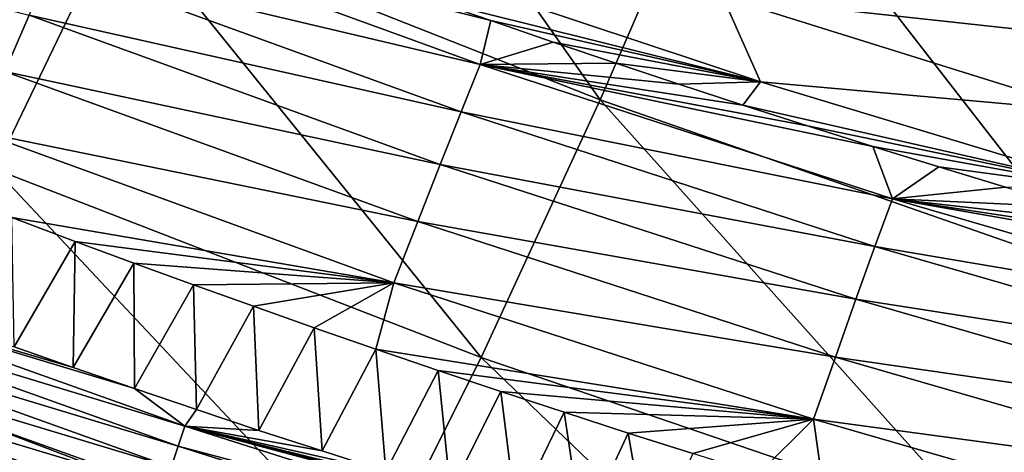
# Model space of a CAD drawing. Header units: millimetres. Extents: x -300 to 300, y -500 to 500.
# Tile 67 of 256: x -146.41 to -129.26, y -473.6 to -466.07. Entities that reach past the tile are written whole.
import ezdxf

# ---------------------------------------------------------------- set-up
doc = ezdxf.new("R2010")
doc.units = ezdxf.units.MM
doc.header["$LTSCALE"] = 81.481481
for name, color, linetype in [('20', 7, 'CONTINUOUS'), ('22', 7, 'CONTINUOUS'), ('24', 7, 'CONTINUOUS'), ('25', 7, 'CONTINUOUS'), ('33', 7, 'CONTINUOUS')]:
    doc.layers.add(name, color=color, linetype=linetype)

msp = doc.modelspace()

# ---------------------------------------------------------------- linework, layer by layer
at = {"layer": '20', "color": 153, "linetype": 'Continuous', "true_color": 0x80a2b4}
for points in [[(-136.295, -467.469, 31.211), (-142.293, -458.944, 35.39), (-144.668, -464.168, 31.106), (-136.295, -467.469, 31.211)], [(-134.037, -462.258, 35.506), (-142.293, -458.944, 35.39), (-136.295, -467.469, 31.211), (-134.037, -462.258, 35.506)], [(-144.668, -464.168, 31.106), (-152.76, -460.573, 30.997), (-146.845, -468.672, 26.541), (-144.668, -464.168, 31.106)], [(-127.636, -470.485, 31.311), (-134.037, -462.258, 35.506), (-136.295, -467.469, 31.211), (-127.636, -470.485, 31.311)], [(-125.503, -465.286, 35.616), (-134.037, -462.258, 35.506), (-127.636, -470.485, 31.311), (-125.503, -465.286, 35.616)], [(-138.368, -471.953, 26.632), (-144.668, -464.168, 31.106), (-146.845, -468.672, 26.541), (-138.368, -471.953, 26.632)], [(-136.295, -467.469, 31.211), (-144.668, -464.168, 31.106), (-138.368, -471.953, 26.632), (-136.295, -467.469, 31.211)], [(-129.598, -474.947, 26.718), (-136.295, -467.469, 31.211), (-138.368, -471.953, 26.632), (-129.598, -474.947, 26.718)], [(-127.636, -470.485, 31.311), (-136.295, -467.469, 31.211), (-129.598, -474.947, 26.718), (-127.636, -470.485, 31.311)], [(-140.248, -475.691, 21.76), (-146.845, -468.672, 26.541), (-148.815, -472.44, 21.685), (-140.248, -475.691, 21.76)], [(-138.368, -471.953, 26.632), (-146.845, -468.672, 26.541), (-140.248, -475.691, 21.76), (-138.368, -471.953, 26.632)], [(-120.532, -477.661, 26.8), (-127.636, -470.485, 31.311), (-129.598, -474.947, 26.718), (-120.532, -477.661, 26.8)], [(-131.382, -478.654, 21.831), (-138.368, -471.953, 26.632), (-140.248, -475.691, 21.76), (-131.382, -478.654, 21.831)], [(-129.598, -474.947, 26.718), (-138.368, -471.953, 26.632), (-131.382, -478.654, 21.831), (-129.598, -474.947, 26.718)], [(-141.93, -478.664, 16.585), (-148.815, -472.44, 21.685), (-150.571, -475.454, 16.529), (-141.93, -478.664, 16.585)], [(-140.248, -475.691, 21.76), (-148.815, -472.44, 21.685), (-141.93, -478.664, 16.585), (-140.248, -475.691, 21.76)]]:
    msp.add_3dface(points, dxfattribs=at)
at = {"layer": '22', "color": 153, "linetype": 'Continuous', "true_color": 0x80a2b4}
for points in [[(-127.002, -466.459, 14.081), (-134.161, -465.676, 12.035), (-133.349, -464.453, 13.923), (-127.002, -466.459, 14.081)], [(-127.002, -466.459, 14.081), (-133.349, -464.453, 13.923), (-126.168, -465.041, 15.963), (-127.002, -466.459, 14.081)], [(-139.669, -465.105, 10.011), (-133.504, -467.157, 10.188), (-139.276, -465.714, 9.258), (-139.669, -465.105, 10.011)], [(-133.504, -467.157, 10.188), (-139.669, -465.105, 10.011), (-134.161, -465.676, 12.035), (-133.504, -467.157, 10.188)], [(-139.276, -465.714, 9.258), (-133.504, -467.157, 10.188), (-138.203, -466.089, 9.276), (-139.276, -465.714, 9.258)], [(-127.793, -467.664, 12.204), (-133.504, -467.157, 10.188), (-134.161, -465.676, 12.035), (-127.793, -467.664, 12.204)], [(-127.793, -467.664, 12.204), (-134.161, -465.676, 12.035), (-127.002, -466.459, 14.081), (-127.793, -467.664, 12.204)], [(-138.203, -466.089, 9.276), (-133.504, -467.157, 10.188), (-137.118, -466.461, 9.293), (-138.203, -466.089, 9.276)], [(-137.118, -466.461, 9.293), (-133.504, -467.157, 10.188), (-136.027, -466.829, 9.31), (-137.118, -466.461, 9.293)], [(-136.027, -466.829, 9.31), (-133.504, -467.157, 10.188), (-134.926, -467.195, 9.328), (-136.027, -466.829, 9.31)], [(-134.926, -467.195, 9.328), (-133.504, -467.157, 10.188), (-133.812, -467.558, 9.345), (-134.926, -467.195, 9.328)], [(-133.504, -467.157, 10.188), (-127.164, -469.071, 10.365), (-133.812, -467.558, 9.345), (-133.504, -467.157, 10.188)], [(-127.164, -469.071, 10.365), (-133.504, -467.157, 10.188), (-127.793, -467.664, 12.204), (-127.164, -469.071, 10.365)], [(-133.812, -467.558, 9.345), (-127.164, -469.071, 10.365), (-132.685, -467.919, 9.363), (-133.812, -467.558, 9.345)], [(-132.685, -467.919, 9.363), (-127.164, -469.071, 10.365), (-131.548, -468.277, 9.38), (-132.685, -467.919, 9.363)], [(-131.548, -468.277, 9.38), (-127.164, -469.071, 10.365), (-130.398, -468.632, 9.398), (-131.548, -468.277, 9.38)], [(-130.398, -468.632, 9.398), (-127.164, -469.071, 10.365), (-129.235, -468.985, 9.416), (-130.398, -468.632, 9.398)]]:
    msp.add_3dface(points, dxfattribs=at)
at = {"layer": '24', "color": 153, "linetype": 'Continuous', "true_color": 0x80a2b4}
for points in [[(-146.546, -469.516, 2.629), (-145.444, -469.93, 2.622), (-146.507, -471.766, 1.197), (-146.546, -469.516, 2.629)], [(-146.507, -471.766, 1.197), (-145.444, -469.93, 2.622), (-145.477, -472.126, 1.2), (-146.507, -471.766, 1.197)], [(-145.444, -469.93, 2.622), (-144.42, -470.309, 2.615), (-145.477, -472.126, 1.2), (-145.444, -469.93, 2.622)], [(-145.477, -472.126, 1.2), (-144.42, -470.309, 2.615), (-144.411, -472.493, 1.204), (-145.477, -472.126, 1.2)], [(-144.42, -470.309, 2.615), (-143.383, -470.686, 2.609), (-144.411, -472.493, 1.204), (-144.42, -470.309, 2.615)], [(-144.411, -472.493, 1.204), (-143.383, -470.686, 2.609), (-143.331, -472.857, 1.207), (-144.411, -472.493, 1.204)], [(-143.383, -470.686, 2.609), (-142.336, -471.061, 2.602), (-143.331, -472.857, 1.207), (-143.383, -470.686, 2.609)], [(-143.331, -472.857, 1.207), (-142.336, -471.061, 2.602), (-142.242, -473.219, 1.211), (-143.331, -472.857, 1.207)], [(-142.336, -471.061, 2.602), (-141.277, -471.434, 2.595), (-142.242, -473.219, 1.211), (-142.336, -471.061, 2.602)], [(-142.242, -473.219, 1.211), (-141.277, -471.434, 2.595), (-141.142, -473.578, 1.215), (-142.242, -473.219, 1.211)], [(-141.277, -471.434, 2.595), (-140.205, -471.806, 2.588), (-141.142, -473.578, 1.215), (-141.277, -471.434, 2.595)], [(-141.142, -473.578, 1.215), (-140.205, -471.806, 2.588), (-140.029, -473.934, 1.218), (-141.142, -473.578, 1.215)], [(-140.205, -471.806, 2.588), (-139.121, -472.175, 2.58), (-140.029, -473.934, 1.218), (-140.205, -471.806, 2.588)], [(-140.029, -473.934, 1.218), (-139.121, -472.175, 2.58), (-138.903, -474.288, 1.222), (-140.029, -473.934, 1.218)], [(-139.121, -472.175, 2.58), (-138.028, -472.541, 2.573), (-138.903, -474.288, 1.222), (-139.121, -472.175, 2.58)], [(-138.903, -474.288, 1.222), (-138.028, -472.541, 2.573), (-137.764, -474.64, 1.226), (-138.903, -474.288, 1.222)], [(-138.028, -472.541, 2.573), (-136.924, -472.905, 2.565), (-137.764, -474.64, 1.226), (-138.028, -472.541, 2.573)], [(-137.764, -474.64, 1.226), (-136.924, -472.905, 2.565), (-136.613, -474.99, 1.23), (-137.764, -474.64, 1.226)], [(-136.924, -472.905, 2.565), (-135.808, -473.266, 2.557), (-136.613, -474.99, 1.23), (-136.924, -472.905, 2.565)], [(-136.613, -474.99, 1.23), (-135.808, -473.266, 2.557), (-135.448, -475.336, 1.234), (-136.613, -474.99, 1.23)], [(-135.808, -473.266, 2.557), (-134.682, -473.624, 2.549), (-135.448, -475.336, 1.234), (-135.808, -473.266, 2.557)]]:
    msp.add_3dface(points, dxfattribs=at)
at = {"layer": '25', "color": 153, "linetype": 'Continuous', "true_color": 0x80a2b4}
for points in [[(-153.753, -464.098, 4.479), (-146.242, -465.992, 5.549), (-146.669, -466.974, 4.485), (-153.753, -464.098, 4.479)], [(-145.483, -464.27, 7.9), (-138.388, -466.854, 7.987), (-145.846, -465.088, 6.691), (-145.483, -464.27, 7.9)], [(-139.276, -465.714, 9.258), (-138.203, -466.089, 9.276), (-145.483, -464.27, 7.9), (-139.276, -465.714, 9.258)], [(-145.483, -464.27, 7.9), (-138.203, -466.089, 9.276), (-138.388, -466.854, 7.987), (-145.483, -464.27, 7.9)], [(-145.846, -465.088, 6.691), (-138.72, -467.678, 6.749), (-146.242, -465.992, 5.549), (-145.846, -465.088, 6.691)], [(-145.846, -465.088, 6.691), (-138.388, -466.854, 7.987), (-138.72, -467.678, 6.749), (-145.846, -465.088, 6.691)], [(-146.242, -465.992, 5.549), (-139.084, -468.59, 5.58), (-146.669, -466.974, 4.485), (-146.242, -465.992, 5.549)], [(-146.242, -465.992, 5.549), (-138.72, -467.678, 6.749), (-139.084, -468.59, 5.58), (-146.242, -465.992, 5.549)], [(-138.203, -466.089, 9.276), (-137.118, -466.461, 9.293), (-138.388, -466.854, 7.987), (-138.203, -466.089, 9.276)], [(-137.118, -466.461, 9.293), (-136.027, -466.829, 9.31), (-138.388, -466.854, 7.987), (-137.118, -466.461, 9.293)], [(-138.388, -466.854, 7.987), (-131.207, -469.191, 8.071), (-138.72, -467.678, 6.749), (-138.388, -466.854, 7.987)], [(-136.027, -466.829, 9.31), (-134.926, -467.195, 9.328), (-138.388, -466.854, 7.987), (-136.027, -466.829, 9.31)], [(-134.926, -467.195, 9.328), (-133.812, -467.558, 9.345), (-138.388, -466.854, 7.987), (-134.926, -467.195, 9.328)], [(-133.812, -467.558, 9.345), (-132.685, -467.919, 9.363), (-138.388, -466.854, 7.987), (-133.812, -467.558, 9.345)], [(-132.685, -467.919, 9.363), (-131.548, -468.277, 9.38), (-138.388, -466.854, 7.987), (-132.685, -467.919, 9.363)], [(-138.388, -466.854, 7.987), (-131.548, -468.277, 9.38), (-131.207, -469.191, 8.071), (-138.388, -466.854, 7.987)], [(-146.669, -466.974, 4.485), (-139.475, -469.585, 4.488), (-147.122, -468.024, 3.507), (-146.669, -466.974, 4.485)], [(-146.669, -466.974, 4.485), (-139.084, -468.59, 5.58), (-139.475, -469.585, 4.488), (-146.669, -466.974, 4.485)], [(-138.72, -467.678, 6.749), (-131.51, -470.018, 6.805), (-139.084, -468.59, 5.58), (-138.72, -467.678, 6.749)], [(-138.72, -467.678, 6.749), (-131.207, -469.191, 8.071), (-131.51, -470.018, 6.805), (-138.72, -467.678, 6.749)], [(-146.546, -469.516, 2.629), (-147.122, -468.024, 3.507), (-139.892, -470.652, 3.484), (-146.546, -469.516, 2.629)], [(-147.122, -468.024, 3.507), (-139.475, -469.585, 4.488), (-139.892, -470.652, 3.484), (-147.122, -468.024, 3.507)], [(-131.548, -468.277, 9.38), (-130.398, -468.632, 9.398), (-131.207, -469.191, 8.071), (-131.548, -468.277, 9.38)], [(-139.084, -468.59, 5.58), (-131.842, -470.938, 5.607), (-139.475, -469.585, 4.488), (-139.084, -468.59, 5.58)], [(-139.084, -468.59, 5.58), (-131.51, -470.018, 6.805), (-131.842, -470.938, 5.607), (-139.084, -468.59, 5.58)], [(-130.398, -468.632, 9.398), (-129.235, -468.985, 9.416), (-131.207, -469.191, 8.071), (-130.398, -468.632, 9.398)], [(-129.235, -468.985, 9.416), (-128.058, -469.335, 9.434), (-131.207, -469.191, 8.071), (-129.235, -468.985, 9.416)], [(-131.207, -469.191, 8.071), (-123.942, -471.3, 8.152), (-131.51, -470.018, 6.805), (-131.207, -469.191, 8.071)], [(-128.058, -469.335, 9.434), (-126.869, -469.683, 9.451), (-131.207, -469.191, 8.071), (-128.058, -469.335, 9.434)], [(-126.869, -469.683, 9.451), (-125.665, -470.028, 9.469), (-131.207, -469.191, 8.071), (-126.869, -469.683, 9.451)], [(-125.665, -470.028, 9.469), (-124.445, -470.372, 9.487), (-131.207, -469.191, 8.071), (-125.665, -470.028, 9.469)], [(-131.207, -469.191, 8.071), (-124.445, -470.372, 9.487), (-123.942, -471.3, 8.152), (-131.207, -469.191, 8.071)], [(-145.444, -469.93, 2.622), (-146.546, -469.516, 2.629), (-139.892, -470.652, 3.484), (-145.444, -469.93, 2.622)], [(-139.475, -469.585, 4.488), (-132.2, -471.943, 4.488), (-139.892, -470.652, 3.484), (-139.475, -469.585, 4.488)], [(-139.475, -469.585, 4.488), (-131.842, -470.938, 5.607), (-132.2, -471.943, 4.488), (-139.475, -469.585, 4.488)], [(-144.42, -470.309, 2.615), (-145.444, -469.93, 2.622), (-139.892, -470.652, 3.484), (-144.42, -470.309, 2.615)], [(-131.51, -470.018, 6.805), (-124.217, -472.128, 6.857), (-131.842, -470.938, 5.607), (-131.51, -470.018, 6.805)], [(-131.51, -470.018, 6.805), (-123.942, -471.3, 8.152), (-124.217, -472.128, 6.857), (-131.51, -470.018, 6.805)], [(-143.383, -470.686, 2.609), (-144.42, -470.309, 2.615), (-139.892, -470.652, 3.484), (-143.383, -470.686, 2.609)], [(-142.336, -471.061, 2.602), (-143.383, -470.686, 2.609), (-139.892, -470.652, 3.484), (-142.336, -471.061, 2.602)], [(-141.277, -471.434, 2.595), (-142.336, -471.061, 2.602), (-139.892, -470.652, 3.484), (-141.277, -471.434, 2.595)], [(-140.205, -471.806, 2.588), (-141.277, -471.434, 2.595), (-139.892, -470.652, 3.484), (-140.205, -471.806, 2.588)], [(-140.205, -471.806, 2.588), (-139.892, -470.652, 3.484), (-132.581, -473.025, 3.458), (-140.205, -471.806, 2.588)], [(-139.892, -470.652, 3.484), (-132.2, -471.943, 4.488), (-132.581, -473.025, 3.458), (-139.892, -470.652, 3.484)], [(-131.842, -470.938, 5.607), (-124.518, -473.053, 5.631), (-132.2, -471.943, 4.488), (-131.842, -470.938, 5.607)], [(-131.842, -470.938, 5.607), (-124.217, -472.128, 6.857), (-124.518, -473.053, 5.631), (-131.842, -470.938, 5.607)], [(-139.121, -472.175, 2.58), (-140.205, -471.806, 2.588), (-132.581, -473.025, 3.458), (-139.121, -472.175, 2.58)], [(-132.2, -471.943, 4.488), (-124.844, -474.067, 4.484), (-132.581, -473.025, 3.458), (-132.2, -471.943, 4.488)], [(-132.2, -471.943, 4.488), (-124.518, -473.053, 5.631), (-124.844, -474.067, 4.484), (-132.2, -471.943, 4.488)], [(-138.028, -472.541, 2.573), (-139.121, -472.175, 2.58), (-132.581, -473.025, 3.458), (-138.028, -472.541, 2.573)], [(-136.924, -472.905, 2.565), (-138.028, -472.541, 2.573), (-132.581, -473.025, 3.458), (-136.924, -472.905, 2.565)], [(-135.808, -473.266, 2.557), (-136.924, -472.905, 2.565), (-132.581, -473.025, 3.458), (-135.808, -473.266, 2.557)], [(-134.682, -473.624, 2.549), (-135.808, -473.266, 2.557), (-132.581, -473.025, 3.458), (-134.682, -473.624, 2.549)], [(-133.545, -473.98, 2.541), (-134.682, -473.624, 2.549), (-132.581, -473.025, 3.458), (-133.545, -473.98, 2.541)], [(-132.396, -474.333, 2.533), (-133.545, -473.98, 2.541), (-132.581, -473.025, 3.458), (-132.396, -474.333, 2.533)], [(-132.396, -474.333, 2.533), (-132.581, -473.025, 3.458), (-125.192, -475.162, 3.428), (-132.396, -474.333, 2.533)], [(-132.581, -473.025, 3.458), (-124.844, -474.067, 4.484), (-125.192, -475.162, 3.428), (-132.581, -473.025, 3.458)]]:
    msp.add_3dface(points, dxfattribs=at)
at = {"layer": '33', "color": 153, "linetype": 'Continuous', "true_color": 0x80a2b4}
for points in [[(-143.53, -473.147, 0.998), (-150.833, -470.931, 0.808), (-150.704, -470.594, 0.981), (-143.53, -473.147, 0.998)], [(-146.507, -471.766, 1.197), (-145.477, -472.126, 1.2), (-150.704, -470.594, 0.981), (-146.507, -471.766, 1.197)], [(-145.477, -472.126, 1.2), (-144.411, -472.493, 1.204), (-150.704, -470.594, 0.981), (-145.477, -472.126, 1.2)], [(-144.411, -472.493, 1.204), (-143.53, -473.147, 0.998), (-150.704, -470.594, 0.981), (-144.411, -472.493, 1.204)], [(-143.649, -473.494, 0.819), (-150.968, -471.285, 0.672), (-150.833, -470.931, 0.808), (-143.649, -473.494, 0.819)], [(-143.649, -473.494, 0.819), (-150.833, -470.931, 0.808), (-143.53, -473.147, 0.998), (-143.649, -473.494, 0.819)], [(-143.773, -473.858, 0.679), (-151.107, -471.65, 0.575), (-150.968, -471.285, 0.672), (-143.773, -473.858, 0.679)], [(-143.773, -473.858, 0.679), (-150.968, -471.285, 0.672), (-143.649, -473.494, 0.819), (-143.773, -473.858, 0.679)], [(-143.901, -474.234, 0.578), (-151.248, -472.02, 0.518), (-151.107, -471.65, 0.575), (-143.901, -474.234, 0.578)], [(-143.901, -474.234, 0.578), (-151.107, -471.65, 0.575), (-143.773, -473.858, 0.679), (-143.901, -474.234, 0.578)], [(-144.03, -474.616, 0.518), (-150.914, -472.548, 0.5), (-151.248, -472.02, 0.518), (-144.03, -474.616, 0.518)], [(-144.03, -474.616, 0.518), (-151.248, -472.02, 0.518), (-143.901, -474.234, 0.578), (-144.03, -474.616, 0.518)], [(-150.096, -472.856, 0.5), (-150.914, -472.548, 0.5), (-144.03, -474.616, 0.518), (-150.096, -472.856, 0.5)], [(-144.411, -472.493, 1.204), (-143.331, -472.857, 1.207), (-143.53, -473.147, 0.998), (-144.411, -472.493, 1.204)], [(-149.271, -473.162, 0.5), (-150.096, -472.856, 0.5), (-144.03, -474.616, 0.518), (-149.271, -473.162, 0.5)], [(-143.331, -472.857, 1.207), (-142.242, -473.219, 1.211), (-143.53, -473.147, 0.998), (-143.331, -472.857, 1.207)], [(-148.44, -473.467, 0.5), (-149.271, -473.162, 0.5), (-144.03, -474.616, 0.518), (-148.44, -473.467, 0.5)], [(-136.252, -475.454, 1.016), (-143.649, -473.494, 0.819), (-143.53, -473.147, 0.998), (-136.252, -475.454, 1.016)], [(-142.242, -473.219, 1.211), (-141.142, -473.578, 1.215), (-143.53, -473.147, 0.998), (-142.242, -473.219, 1.211)], [(-141.142, -473.578, 1.215), (-140.029, -473.934, 1.218), (-143.53, -473.147, 0.998), (-141.142, -473.578, 1.215)], [(-140.029, -473.934, 1.218), (-138.903, -474.288, 1.222), (-143.53, -473.147, 0.998), (-140.029, -473.934, 1.218)], [(-138.903, -474.288, 1.222), (-137.764, -474.64, 1.226), (-143.53, -473.147, 0.998), (-138.903, -474.288, 1.222)], [(-137.764, -474.64, 1.226), (-136.613, -474.99, 1.23), (-143.53, -473.147, 0.998), (-137.764, -474.64, 1.226)], [(-136.613, -474.99, 1.23), (-136.252, -475.454, 1.016), (-143.53, -473.147, 0.998), (-136.613, -474.99, 1.23)], [(-147.602, -473.77, 0.5), (-148.44, -473.467, 0.5), (-144.03, -474.616, 0.518), (-147.602, -473.77, 0.5)], [(-136.36, -475.81, 0.831), (-143.773, -473.858, 0.679), (-143.649, -473.494, 0.819), (-136.36, -475.81, 0.831)], [(-136.36, -475.81, 0.831), (-143.649, -473.494, 0.819), (-136.252, -475.454, 1.016), (-136.36, -475.81, 0.831)]]:
    msp.add_3dface(points, dxfattribs=at)

doc.saveas('drawing.dxf')
